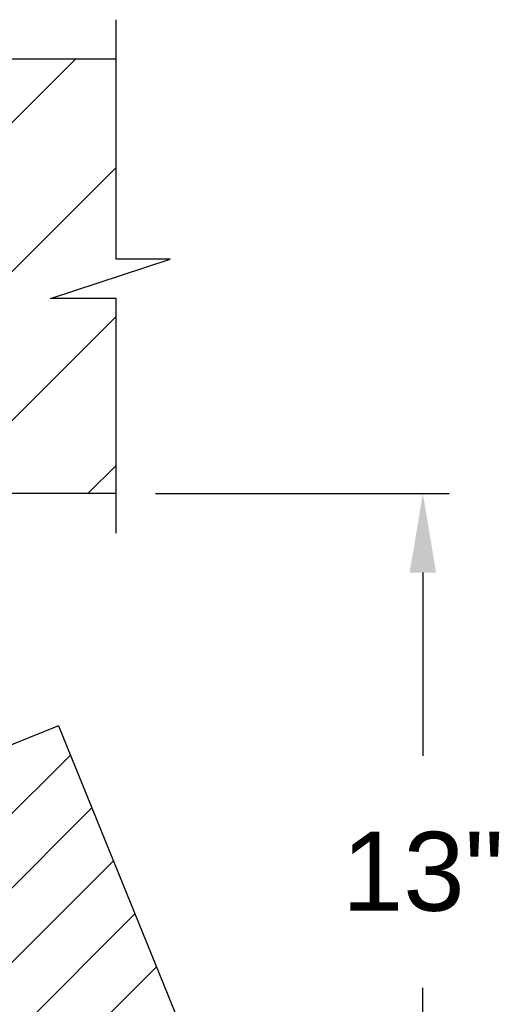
# Model space of a CAD drawing. Header units: inches. Extents: x 170 to 312, y 215 to 248.
# Tile 220 of 256: x 207.675 to 208.254, y 238.504 to 239.673. Entities that reach past the tile are written whole.
import ezdxf

# ---------------------------------------------------------------- set-up
doc = ezdxf.new("R2010")
doc.units = ezdxf.units.IN
doc.header["$LTSCALE"] = 0.25
doc.header["$MEASUREMENT"] = 0
doc.layers.add('ANNOTATIONS', color=1, linetype='Continuous')
doc.layers.add('STANDARD MOTOR LH', color=7, linetype='Continuous')
doc.styles.add('ARIAL', font='arial.ttf', dxfattribs={"height": 0.09375})
doc.dimstyles.new('STANDARD$0', dxfattribs={"dimtxt": 0.09375, "dimasz": 0.09375, "dimexe": 0.03125, "dimexo": 0.046875, "dimgap": 0.09, "dimtad": 0, "dimtih": 1, "dimtoh": 1, "dimdec": 4, "dimzin": 0, "dimdsep": 46, "dimtxsty": 'ARIAL', "dimcen": 0.09, "dimadec": 0, "dimazin": 0, "dimtfac": 1, "dimtdec": 4, "dimtofl": 0, "dimtmove": 0, "dimatfit": 1, "dimfxl": 1, "dimtolj": 1, "dimtzin": 0, "dimarcsym": 0})

# ---------------------------------------------------------------- blocks, each defined once
blk = doc.blocks.new('*D226')
at = {"layer": 'ANNOTATIONS', "color": 0, "linetype": 'ByBlock', "lineweight": -2, "transparency": 16777216}
for p, q in [((207.8362, 239.1107), (208.1843, 239.1107)), ((208.1531, 239.0169), (208.1531, 238.7995)), ((208.1531, 238.3621), (208.1531, 238.5238)), ((207.9979, 238.2683), (208.1843, 238.2683))]:
    blk.add_line(p, q, dxfattribs=at)
at = {"layer": 'ANNOTATIONS', "color": 0, "transparency": 16777216}
for points in [[(208.1374, 239.0169), (208.1687, 239.0169), (208.1531, 239.1107)], [(208.1374, 238.3621), (208.1687, 238.3621), (208.1531, 238.2683)]]:
    blk.add_solid(points, dxfattribs=at)
at = {"layer": 'defpoints', "color": 0, "transparency": 16777216}
for p in [(207.7894, 239.1107), (208.1531, 239.1107), (207.951, 238.2683)]:
    blk.add_point(p, dxfattribs=at)
at = {"layer": 'ANNOTATIONS', "color": 0, "transparency": 16777216, "insert": (208.1531, 238.6616), "char_height": 0.09375, "attachment_point": 5, "style": 'ARIAL'}
blk.add_mtext('\\A1;13"', dxfattribs=at)

msp = doc.modelspace()

# ---------------------------------------------------------------- hatches: boundary and pattern name
at = {"layer": 'STANDARD MOTOR LH'}
h = msp.add_hatch(dxfattribs=at)
h.set_pattern_fill('ANSI31', color=256, style=0)
h.set_pattern_definition([(45, (25.65786, -11.93033), (-0.08838835, 0.08838835), [])])
h.paths.add_polyline_path([(207.85347, 239.38909), (207.78936, 239.38909), (207.78936, 239.62629), (207.10186, 239.62629), (207.10186, 239.11067), (207.12004, 239.11067), (207.78936, 239.11067), (207.78936, 239.34219), (207.7114, 239.34219)])
h = msp.add_hatch(dxfattribs=at)
h.set_pattern_fill('ANSI31', color=256, scale=0.5, style=0)
h.set_pattern_definition([(45, (195.68516, 236.03107), (-0.04419417, 0.04419417), [])])
edge = h.paths.add_edge_path()
edge.add_line((207.721, 238.83511), (207.60472, 238.78787))
edge.add_line((207.60472, 238.78787), (207.60472, 238.68075))
edge.add_arc((207.58684, 238.68075), 0.01787, -89.99989, 0.00099, ccw=False)
edge.add_line((207.58684, 238.66287), (207.12259, 238.66287))
edge.add_arc((207.12259, 238.68075), 0.01788, 224.99902, 269.9992, ccw=False)
edge.add_arc((207.96921, 239.39121), 1.12303, 220.08198, 269.0727)
edge.add_line((207.95103, 238.26832), (207.721, 238.83511))

# ---------------------------------------------------------------- linework, layer by layer
for p, q in [((207.78936, 239.38909), (207.78936, 239.67317)), ((207.78936, 239.62629), (207.10186, 239.62629)), ((207.7114, 239.34219), (207.85347, 239.38909)), ((207.85347, 239.38909), (207.78936, 239.38909)), ((207.78936, 239.34219), (207.7114, 239.34219)), ((207.78936, 239.06379), (207.78936, 239.34219)), ((207.78936, 239.11067), (207.10186, 239.11067)), ((207.721, 238.83511), (207.60472, 238.78787)), ((207.721, 238.83511), (207.95103, 238.26832))]:
    msp.add_line(p, q, dxfattribs=at)
msp.add_arc((207.96921, 239.39121), 1.12303, 220.08198, 269.0727, dxfattribs=at)

# ---------------------------------------------------------------- dimensions: what is measured, and where the dimension line sits
at = {"layer": 'ANNOTATIONS'}
dim = msp.add_linear_dim(base=(208.15306, 239.11067), p1=(207.95103, 238.26832), p2=(207.78936, 239.11067), angle=90, text='13"', dimstyle='STANDARD$0', override={"dimarcsym": 1}, dxfattribs=at)
dim.commit()
dim.dimension.update_dxf_attribs({"geometry": '*D226', "text_midpoint": (208.15306, 238.66165), "dimtype": 160})

doc.saveas('drawing.dxf')
